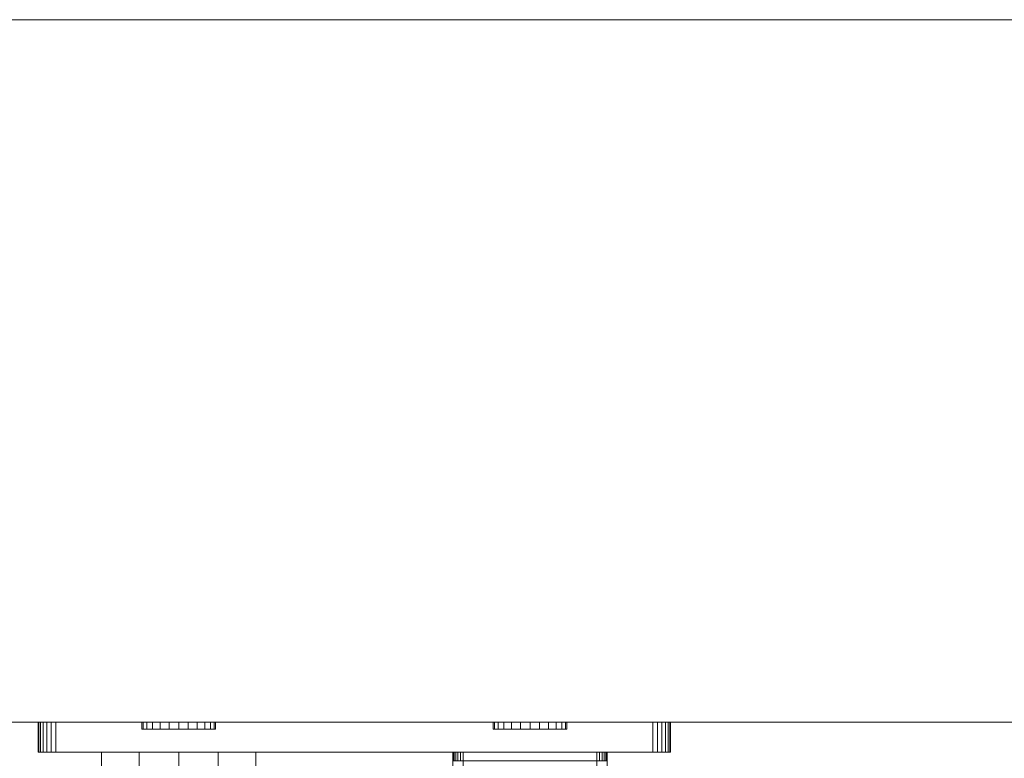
# Model space of a CAD drawing. Header units: millimetres. Extents: x -15489 to 15034, y -13406 to 13375.
# Tile 6 of 9: x -693 to -413, y -2400 to -2190. Entities that reach past the tile are written whole.
import ezdxf

# ---------------------------------------------------------------- set-up
doc = ezdxf.new("R2010")
doc.units = ezdxf.units.MM
doc.layers.add('A-WALL', color=113, linetype='Continuous', lineweight=9)
doc.layers.add('P-SANR-FIXT', color=6, linetype='Continuous', lineweight=9)

# ---------------------------------------------------------------- blocks, each defined once
blk = doc.blocks.new('FFAS1304-101AL0BF0_REVIT - Acacia E In-Wall Vessel Mixer-366767-_3D_')
at = {"layer": 'P-SANR-FIXT'}
mesh = blk.add_polyface(dxfattribs=at)
corners = [(192, 320.5, 772.5), (158, 320.5, 772.5), (156.71, 320.33, 772.5), (155.5, 319.83, 772.5), (154.46, 319.04, 772.5), (153.67, 318, 772.5), (153.17, 316.79, 772.5), (153, 315.5, 772.5), (153, 108.5, 772.5), (197, 108.5, 772.5), (197, 315.5, 772.5), (196.83, 316.79, 772.5), (196.33, 318, 772.5), (195.54, 319.04, 772.5), (194.5, 319.83, 772.5), (193.29, 320.33, 772.5)]
mesh.append_faces([[corners[k] for k in face] for face in [(5, 3, 4)]], dxfattribs={"vtx0": -1})
mesh.append_faces([[corners[k] for k in face] for face in [(13, 0, 10, 12)]], dxfattribs={"vtx0": -1, "vtx1": -1, "vtx2": -1})
mesh.append_faces([[corners[k] for k in face] for face in [(10, 0, 1, 7)]], dxfattribs={"vtx0": -1, "vtx2": -1, "vtx3": -1})
mesh.append_faces([[corners[k] for k in face] for face in [(11, 12, 10)]], dxfattribs={"vtx1": -1})
mesh.append_faces([[corners[k] for k in face] for face in [(8, 9, 10, 7)]], dxfattribs={"vtx2": -1})
mesh.append_faces([[corners[k] for k in face] for face in [(1, 2, 3, 5), (5, 6, 7, 1)]], dxfattribs={"vtx2": -1, "vtx3": -1})
mesh.append_faces([[corners[k] for k in face] for face in [(13, 14, 15, 0)]], dxfattribs={"vtx3": -1})
mesh = blk.add_polyface(dxfattribs=at)
corners = [(153, 315.5, 772.5), (153, 315.5, 765.44), (153, 299.99, 759.51), (153, 283.5, 757.5), (153, 108.5, 757.5), (153, 108.5, 772.5)]
mesh.append_faces([[corners[k] for k in face] for face in [(5, 0, 3, 4)]], dxfattribs={"vtx1": -1})
mesh.append_faces([[corners[k] for k in face] for face in [(0, 1, 2, 3)]], dxfattribs={"vtx3": -1})
mesh = blk.add_polyface(dxfattribs=at)
corners = [(197, 315.5, 765.44), (197, 315.5, 772.5), (197, 108.5, 772.5), (197, 108.5, 757.5), (197, 283.5, 757.5), (197, 299.99, 759.51)]
mesh.append_faces([[corners[k] for k in face] for face in [(1, 5, 0), (4, 2, 3)]], dxfattribs={"vtx0": -1})
mesh.append_faces([[corners[k] for k in face] for face in [(1, 2, 4, 5)]], dxfattribs={"vtx1": -1, "vtx3": -1})
mesh = blk.add_polyface(dxfattribs=at)
corners = [(197, 108.5, 757.5), (186.28, 108.5, 753.77), (175, 108.5, 752.5), (163.72, 108.5, 753.77), (153, 108.5, 757.5), (153, 283.5, 757.5), (163.72, 283.5, 753.77), (175, 283.5, 752.5), (186.28, 283.5, 753.77), (197, 283.5, 757.5)]
mesh.append_faces([[corners[k] for k in face] for face in [(6, 3, 4, 5)]], dxfattribs={"vtx0": -1})
mesh.append_faces([[corners[k] for k in face] for face in [(8, 1, 2, 7), (3, 6, 7, 2)]], dxfattribs={"vtx0": -1, "vtx2": -1})
mesh.append_faces([[corners[k] for k in face] for face in [(9, 0, 1, 8)]], dxfattribs={"vtx2": -1})
mesh = blk.add_polyface(dxfattribs=at)
corners = [(53, 141, 778.74), (53, 141, 743.5), (53, 111, 743.5), (53, 108.5, 743.5), (53, 108.5, 781.5), (53, 111, 781.5), (53, 134.55, 781.5), (53, 134.55, 765), (53, 136, 765)]
mesh.append_faces([[corners[k] for k in face] for face in [(1, 8, 0)]], dxfattribs={"vtx0": -1})
mesh.append_faces([[corners[k] for k in face] for face in [(7, 2, 5, 6)]], dxfattribs={"vtx0": -1, "vtx1": -1})
mesh.append_faces([[corners[k] for k in face] for face in [(4, 5, 2, 3)]], dxfattribs={"vtx1": -1})
mesh.append_faces([[corners[k] for k in face] for face in [(7, 8, 1, 2)]], dxfattribs={"vtx1": -1, "vtx3": -1})
mesh = blk.add_polyface(dxfattribs=at)
corners = [(56, 141, 740.5), (94, 141, 740.5), (94, 111, 740.5), (94, 108.5, 740.5), (56, 108.5, 740.5), (56, 111, 740.5)]
mesh.append_faces([[corners[k] for k in face] for face in [(2, 3, 4, 5), (5, 0, 1, 2)]], dxfattribs={"vtx3": -1})
mesh = blk.add_polyface(dxfattribs=at)
corners = [(97, 141, 743.5), (97, 141, 778.74), (97, 136, 765), (97, 134.55, 765), (97, 134.55, 781.5), (97, 111, 781.5), (97, 108.5, 781.5), (97, 108.5, 743.5), (97, 111, 743.5)]
mesh.append_faces([[corners[k] for k in face] for face in [(5, 8, 3, 4)]], dxfattribs={"vtx0": -1, "vtx1": -1})
mesh.append_faces([[corners[k] for k in face] for face in [(0, 2, 3, 8)]], dxfattribs={"vtx0": -1, "vtx2": -1})
mesh.append_faces([[corners[k] for k in face] for face in [(7, 8, 5, 6), (1, 2, 0)]], dxfattribs={"vtx1": -1})
mesh = blk.add_polyface(dxfattribs=at)
corners = [(94, 134.55, 784.5), (56, 134.55, 784.5), (56, 111, 784.5), (56, 108.5, 784.5), (94, 108.5, 784.5), (94, 111, 784.5)]
mesh.append_faces([[corners[k] for k in face] for face in [(5, 2, 3, 4)]], dxfattribs={"vtx0": -1})
mesh.append_faces([[corners[k] for k in face] for face in [(5, 0, 1, 2)]], dxfattribs={"vtx3": -1})
mesh = blk.add_polyface(dxfattribs=at)
corners = [(56, 108.5, 784.5), (56, 111, 784.5), (55.22, 111, 784.4), (54.5, 111, 784.1), (53.88, 111, 783.62), (53.4, 111, 783), (53.1, 111, 782.28), (53, 111, 781.5), (53, 108.5, 781.5), (53.1, 108.5, 782.28), (53.4, 108.5, 783), (53.88, 108.5, 783.62), (54.5, 108.5, 784.1), (55.22, 108.5, 784.4)]
mesh.append_faces([[corners[k] for k in face] for face in [(1, 2, 13, 0)]], dxfattribs={"vtx1": -1})
mesh.append_faces([[corners[k] for k in face] for face in [(2, 3, 12, 13), (11, 12, 3, 4), (5, 6, 9, 10), (10, 11, 4, 5)]], dxfattribs={"vtx1": -1, "vtx3": -1})
mesh.append_faces([[corners[k] for k in face] for face in [(6, 7, 8, 9)]], dxfattribs={"vtx3": -1})
mesh = blk.add_polyface(dxfattribs=at)
corners = [(53, 108.5, 743.5), (53, 111, 743.5), (53.1, 111, 742.72), (53.4, 111, 742), (53.88, 111, 741.38), (54.5, 111, 740.9), (55.22, 111, 740.6), (56, 111, 740.5), (56, 108.5, 740.5), (55.22, 108.5, 740.6), (54.5, 108.5, 740.9), (53.88, 108.5, 741.38), (53.4, 108.5, 742), (53.1, 108.5, 742.72)]
mesh.append_faces([[corners[k] for k in face] for face in [(1, 2, 13, 0)]], dxfattribs={"vtx1": -1})
mesh.append_faces([[corners[k] for k in face] for face in [(2, 3, 12, 13), (11, 12, 3, 4), (5, 6, 9, 10), (10, 11, 4, 5)]], dxfattribs={"vtx1": -1, "vtx3": -1})
mesh.append_faces([[corners[k] for k in face] for face in [(6, 7, 8, 9)]], dxfattribs={"vtx3": -1})
mesh = blk.add_polyface(dxfattribs=at)
corners = [(94, 108.5, 740.5), (94, 111, 740.5), (94.78, 111, 740.6), (95.5, 111, 740.9), (96.12, 111, 741.38), (96.6, 111, 742), (96.9, 111, 742.72), (97, 111, 743.5), (97, 108.5, 743.5), (96.9, 108.5, 742.72), (96.6, 108.5, 742), (96.12, 108.5, 741.38), (95.5, 108.5, 740.9), (94.78, 108.5, 740.6)]
mesh.append_faces([[corners[k] for k in face] for face in [(1, 2, 13, 0)]], dxfattribs={"vtx1": -1})
mesh.append_faces([[corners[k] for k in face] for face in [(2, 3, 12, 13), (11, 12, 3, 4), (5, 6, 9, 10), (10, 11, 4, 5)]], dxfattribs={"vtx1": -1, "vtx3": -1})
mesh.append_faces([[corners[k] for k in face] for face in [(6, 7, 8, 9)]], dxfattribs={"vtx3": -1})
mesh = blk.add_polyface(dxfattribs=at)
corners = [(97, 108.5, 781.5), (97, 111, 781.5), (96.9, 111, 782.28), (96.6, 111, 783), (96.12, 111, 783.62), (95.5, 111, 784.1), (94.78, 111, 784.4), (94, 111, 784.5), (94, 108.5, 784.5), (94.78, 108.5, 784.4), (95.5, 108.5, 784.1), (96.12, 108.5, 783.62), (96.6, 108.5, 783), (96.9, 108.5, 782.28)]
mesh.append_faces([[corners[k] for k in face] for face in [(1, 2, 13, 0)]], dxfattribs={"vtx1": -1})
mesh.append_faces([[corners[k] for k in face] for face in [(2, 3, 12, 13), (11, 12, 3, 4), (5, 6, 9, 10), (10, 11, 4, 5)]], dxfattribs={"vtx1": -1, "vtx3": -1})
mesh.append_faces([[corners[k] for k in face] for face in [(6, 7, 8, 9)]], dxfattribs={"vtx3": -1})
mesh = blk.add_polyface(dxfattribs=at)
corners = [(40, 108.5, 800), (210, 108.5, 800), (211.29, 108.5, 799.83), (212.5, 108.5, 799.33), (213.54, 108.5, 798.54), (214.33, 108.5, 797.5), (214.83, 108.5, 796.29), (215, 108.5, 795), (215, 108.5, 730), (214.83, 108.5, 728.71), (214.33, 108.5, 727.5), (213.54, 108.5, 726.46), (212.5, 108.5, 725.67), (211.29, 108.5, 725.17), (210, 108.5, 725), (40, 108.5, 725), (38.71, 108.5, 725.17), (37.5, 108.5, 725.67), (36.46, 108.5, 726.46), (35.67, 108.5, 727.5), (35.17, 108.5, 728.71), (35, 108.5, 730), (35, 108.5, 795), (35.17, 108.5, 796.29), (35.67, 108.5, 797.5), (36.46, 108.5, 798.54), (37.5, 108.5, 799.33), (38.71, 108.5, 799.83), (153, 108.5, 757.5), (163.72, 108.5, 753.77), (175, 108.5, 752.5), (186.28, 108.5, 753.77), (197, 108.5, 757.5), (197, 108.5, 772.5), (153, 108.5, 772.5), (56, 108.5, 784.5), (55.22, 108.5, 784.4), (54.5, 108.5, 784.1), (53.88, 108.5, 783.62), (53.4, 108.5, 783), (53.1, 108.5, 782.28), (53, 108.5, 781.5), (53, 108.5, 743.5), (53.1, 108.5, 742.72), (53.4, 108.5, 742), (53.88, 108.5, 741.38), (54.5, 108.5, 740.9), (55.22, 108.5, 740.6), (56, 108.5, 740.5), (94, 108.5, 740.5), (94.78, 108.5, 740.6), (95.5, 108.5, 740.9), (96.12, 108.5, 741.38), (96.6, 108.5, 742), (96.9, 108.5, 742.72), (97, 108.5, 743.5), (97, 108.5, 781.5), (96.9, 108.5, 782.28), (96.6, 108.5, 783), (96.12, 108.5, 783.62), (95.5, 108.5, 784.1), (94.78, 108.5, 784.4), (94, 108.5, 784.5)]
mesh.append_faces([[corners[k] for k in face] for face in [(36, 0, 35), (40, 22, 39), (56, 28, 55), (55, 28, 54), (54, 28, 53), (53, 28, 52), (32, 14, 31), (51, 14, 50)]], dxfattribs={"vtx0": -1, "vtx1": -1})
mesh.append_faces([[corners[k] for k in face] for face in [(60, 1, 34, 59), (33, 1, 7, 32), (8, 14, 32, 7)]], dxfattribs={"vtx0": -1, "vtx1": -1, "vtx2": -1})
mesh.append_faces([[corners[k] for k in face] for face in [(22, 0, 38, 39), (21, 45, 15, 16), (14, 51, 29, 30)]], dxfattribs={"vtx0": -1, "vtx1": -1, "vtx3": -1})
mesh.append_faces([[corners[k] for k in face] for face in [(22, 25, 26), (22, 41, 42, 21), (21, 42, 43), (15, 49, 50, 14), (1, 33, 34), (52, 28, 29, 51)]], dxfattribs={"vtx0": -1, "vtx2": -1})
mesh.append_faces([[corners[k] for k in face] for face in [(22, 26, 27, 0), (7, 1, 2, 3), (7, 3, 4, 5)]], dxfattribs={"vtx0": -1, "vtx3": -1})
mesh.append_faces([[corners[k] for k in face] for face in [(6, 7, 5), (10, 11, 8, 9)]], dxfattribs={"vtx1": -1})
mesh.append_faces([[corners[k] for k in face] for face in [(36, 37, 0), (62, 35, 0), (40, 41, 22), (37, 38, 0), (17, 18, 21, 16), (43, 44, 21), (45, 46, 15), (44, 45, 21), (47, 48, 15), (48, 49, 15), (46, 47, 15), (58, 59, 34), (57, 58, 34), (60, 61, 1), (30, 31, 14), (13, 14, 8, 12), (11, 12, 8)]], dxfattribs={"vtx1": -1, "vtx2": -1})
mesh.append_faces([[corners[k] for k in face] for face in [(61, 62, 0, 1), (56, 57, 34, 28)]], dxfattribs={"vtx1": -1, "vtx3": -1})
mesh.append_faces([[corners[k] for k in face] for face in [(19, 20, 21, 18)]], dxfattribs={"vtx2": -1})
mesh.append_faces([[corners[k] for k in face] for face in [(22, 23, 24, 25)]], dxfattribs={"vtx3": -1})
mesh = blk.add_polyface(dxfattribs=at)
corners = [(35, 100, 795), (35.17, 100, 796.29), (35.67, 100, 797.5), (36.46, 100, 798.54), (37.5, 100, 799.33), (38.71, 100, 799.83), (40, 100, 800), (40, 108.5, 800), (38.71, 108.5, 799.83), (37.5, 108.5, 799.33), (36.46, 108.5, 798.54), (35.67, 108.5, 797.5), (35.17, 108.5, 796.29), (35, 108.5, 795)]
mesh.append_faces([[corners[k] for k in face] for face in [(7, 8, 5, 6), (0, 1, 12, 13)]], dxfattribs={"vtx1": -1})
mesh.append_faces([[corners[k] for k in face] for face in [(8, 9, 4, 5), (3, 4, 9, 10), (10, 11, 2, 3), (11, 12, 1, 2)]], dxfattribs={"vtx1": -1, "vtx3": -1})
mesh = blk.add_polyface(dxfattribs=at)
corners = [(35, 100, 795), (35, 108.5, 795), (35, 108.5, 730), (35, 100, 730)]
mesh.append_faces([[corners[k] for k in face] for face in [(0, 1, 2, 3)]])
mesh = blk.add_polyface(dxfattribs=at)
corners = [(40, 100, 725), (38.71, 100, 725.17), (37.5, 100, 725.67), (36.46, 100, 726.46), (35.67, 100, 727.5), (35.17, 100, 728.71), (35, 100, 730), (35, 108.5, 730), (35.17, 108.5, 728.71), (35.67, 108.5, 727.5), (36.46, 108.5, 726.46), (37.5, 108.5, 725.67), (38.71, 108.5, 725.17), (40, 108.5, 725)]
mesh.append_faces([[corners[k] for k in face] for face in [(7, 8, 5, 6), (0, 1, 12, 13)]], dxfattribs={"vtx1": -1})
mesh.append_faces([[corners[k] for k in face] for face in [(8, 9, 4, 5), (3, 4, 9, 10), (10, 11, 2, 3), (11, 12, 1, 2)]], dxfattribs={"vtx1": -1, "vtx3": -1})
mesh = blk.add_polyface(dxfattribs=at)
corners = [(40, 100, 725), (40, 108.5, 725), (210, 108.5, 725), (210, 100, 725)]
mesh.append_faces([[corners[k] for k in face] for face in [(0, 1, 2, 3)]])
mesh = blk.add_polyface(dxfattribs=at)
corners = [(210, 100, 800), (210, 108.5, 800), (40, 108.5, 800), (40, 100, 800)]
mesh.append_faces([[corners[k] for k in face] for face in [(0, 1, 2, 3)]])
mesh = blk.add_polyface(dxfattribs=at)
corners = [(215, 100, 730), (214.83, 100, 728.71), (214.33, 100, 727.5), (213.54, 100, 726.46), (212.5, 100, 725.67), (211.29, 100, 725.17), (210, 100, 725), (210, 108.5, 725), (211.29, 108.5, 725.17), (212.5, 108.5, 725.67), (213.54, 108.5, 726.46), (214.33, 108.5, 727.5), (214.83, 108.5, 728.71), (215, 108.5, 730)]
mesh.append_faces([[corners[k] for k in face] for face in [(7, 8, 5, 6), (0, 1, 12, 13)]], dxfattribs={"vtx1": -1})
mesh.append_faces([[corners[k] for k in face] for face in [(8, 9, 4, 5), (3, 4, 9, 10), (10, 11, 2, 3), (11, 12, 1, 2)]], dxfattribs={"vtx1": -1, "vtx3": -1})
mesh = blk.add_polyface(dxfattribs=at)
corners = [(210, 100, 800), (211.29, 100, 799.83), (212.5, 100, 799.33), (213.54, 100, 798.54), (214.33, 100, 797.5), (214.83, 100, 796.29), (215, 100, 795), (215, 108.5, 795), (214.83, 108.5, 796.29), (214.33, 108.5, 797.5), (213.54, 108.5, 798.54), (212.5, 108.5, 799.33), (211.29, 108.5, 799.83), (210, 108.5, 800)]
mesh.append_faces([[corners[k] for k in face] for face in [(7, 8, 5, 6), (0, 1, 12, 13)]], dxfattribs={"vtx1": -1})
mesh.append_faces([[corners[k] for k in face] for face in [(8, 9, 4, 5), (3, 4, 9, 10), (10, 11, 2, 3), (11, 12, 1, 2)]], dxfattribs={"vtx1": -1, "vtx3": -1})
mesh = blk.add_polyface(dxfattribs=at)
corners = [(215, 100, 730), (215, 108.5, 730), (215, 108.5, 795), (215, 100, 795)]
mesh.append_faces([[corners[k] for k in face] for face in [(0, 1, 2, 3)]])
mesh = blk.add_polyface(dxfattribs=at)
corners = [(164.5, 102, 762.5), (164.86, 102, 765.22), (165.91, 102, 767.75), (167.58, 102, 769.93), (169.75, 102, 771.59), (172.28, 102, 772.64), (175, 102, 773), (177.72, 102, 772.64), (180.25, 102, 771.59), (182.42, 102, 769.93), (184.09, 102, 767.75), (185.14, 102, 765.22), (185.5, 102, 762.5), (185.14, 102, 759.78), (184.09, 102, 757.25), (182.42, 102, 755.08), (180.25, 102, 753.41), (177.72, 102, 752.36), (175, 102, 752), (172.28, 102, 752.36), (169.75, 102, 753.41), (167.58, 102, 755.08), (165.91, 102, 757.25), (164.86, 102, 759.78), (64.5, 102, 762.5), (64.86, 102, 765.22), (65.91, 102, 767.75), (67.58, 102, 769.92), (69.75, 102, 771.59), (72.28, 102, 772.64), (75, 102, 773), (77.72, 102, 772.64), (80.25, 102, 771.59), (82.42, 102, 769.92), (84.09, 102, 767.75), (85.14, 102, 765.22), (85.5, 102, 762.5), (85.14, 102, 759.78), (84.09, 102, 757.25), (82.42, 102, 755.08), (80.25, 102, 753.41), (77.72, 102, 752.36), (75, 102, 752), (72.28, 102, 752.36), (69.75, 102, 753.41), (67.58, 102, 755.08), (65.91, 102, 757.25), (64.86, 102, 759.78)]
mesh.append_faces([[corners[k] for k in face] for face in [(40, 38, 39), (45, 43, 44)]], dxfattribs={"vtx0": -1})
mesh.append_faces([[corners[k] for k in face] for face in [(20, 15, 18, 19), (31, 41, 29, 30), (35, 37, 33, 34)]], dxfattribs={"vtx0": -1, "vtx1": -1})
mesh.append_faces([[corners[k] for k in face] for face in [(41, 33, 37)]], dxfattribs={"vtx0": -1, "vtx1": -1, "vtx2": -1})
mesh.append_faces([[corners[k] for k in face] for face in [(6, 9, 12, 15), (20, 3, 6, 15), (27, 41, 45, 24)]], dxfattribs={"vtx0": -1, "vtx1": -1, "vtx2": -1, "vtx3": -1})
mesh.append_faces([[corners[k] for k in face] for face in [(41, 37, 38, 40)]], dxfattribs={"vtx0": -1, "vtx2": -1})
mesh.append_faces([[corners[k] for k in face] for face in [(11, 12, 9, 10), (17, 18, 15, 16), (36, 37, 35)]], dxfattribs={"vtx1": -1})
mesh.append_faces([[corners[k] for k in face] for face in [(7, 8, 9, 6), (1, 2, 3, 0), (13, 14, 15, 12), (25, 26, 27, 24)]], dxfattribs={"vtx2": -1})
mesh.append_faces([[corners[k] for k in face] for face in [(22, 23, 0, 3), (20, 21, 22, 3), (31, 32, 33, 41), (27, 28, 29, 41), (41, 42, 43, 45)]], dxfattribs={"vtx2": -1, "vtx3": -1})
mesh.append_faces([[corners[k] for k in face] for face in [(3, 4, 5, 6), (45, 46, 47, 24)]], dxfattribs={"vtx3": -1})
mesh = blk.add_polyface(dxfattribs=at)
corners = [(85.5, 100, 762.5), (85.14, 100, 759.78), (84.09, 100, 757.25), (82.42, 100, 755.08), (80.25, 100, 753.41), (77.72, 100, 752.36), (75, 100, 752), (72.28, 100, 752.36), (69.75, 100, 753.41), (67.58, 100, 755.08), (65.91, 100, 757.25), (64.86, 100, 759.78), (64.5, 100, 762.5), (64.5, 102, 762.5), (64.86, 102, 759.78), (65.91, 102, 757.25), (67.58, 102, 755.08), (69.75, 102, 753.41), (72.28, 102, 752.36), (75, 102, 752), (77.72, 102, 752.36), (80.25, 102, 753.41), (82.42, 102, 755.08), (84.09, 102, 757.25), (85.14, 102, 759.78), (85.5, 102, 762.5)]
mesh.append_faces([[corners[k] for k in face] for face in [(1, 24, 25, 0)]], dxfattribs={"vtx0": -1})
mesh.append_faces([[corners[k] for k in face] for face in [(11, 14, 15, 10), (9, 16, 17, 8), (10, 15, 16, 9), (8, 17, 18, 7), (19, 6, 7, 18), (5, 20, 21, 4), (4, 21, 22, 3), (2, 23, 24, 1), (3, 22, 23, 2), (20, 5, 6, 19)]], dxfattribs={"vtx0": -1, "vtx2": -1})
mesh.append_faces([[corners[k] for k in face] for face in [(12, 13, 14, 11)]], dxfattribs={"vtx2": -1})
mesh = blk.add_polyface(dxfattribs=at)
corners = [(64.5, 100, 762.5), (64.86, 100, 765.22), (65.91, 100, 767.75), (67.58, 100, 769.92), (69.75, 100, 771.59), (72.28, 100, 772.64), (75, 100, 773), (77.72, 100, 772.64), (80.25, 100, 771.59), (82.42, 100, 769.92), (84.09, 100, 767.75), (85.14, 100, 765.22), (85.5, 100, 762.5), (85.5, 102, 762.5), (85.14, 102, 765.22), (84.09, 102, 767.75), (82.42, 102, 769.92), (80.25, 102, 771.59), (77.72, 102, 772.64), (75, 102, 773), (72.28, 102, 772.64), (69.75, 102, 771.59), (67.58, 102, 769.92), (65.91, 102, 767.75), (64.86, 102, 765.22), (64.5, 102, 762.5)]
mesh.append_faces([[corners[k] for k in face] for face in [(1, 24, 25, 0)]], dxfattribs={"vtx0": -1})
mesh.append_faces([[corners[k] for k in face] for face in [(11, 14, 15, 10), (9, 16, 17, 8), (10, 15, 16, 9), (8, 17, 18, 7), (19, 6, 7, 18), (5, 20, 21, 4), (4, 21, 22, 3), (2, 23, 24, 1), (3, 22, 23, 2), (20, 5, 6, 19)]], dxfattribs={"vtx0": -1, "vtx2": -1})
mesh.append_faces([[corners[k] for k in face] for face in [(12, 13, 14, 11)]], dxfattribs={"vtx2": -1})
mesh = blk.add_polyface(dxfattribs=at)
corners = [(185.5, 100, 762.5), (185.14, 100, 759.78), (184.09, 100, 757.25), (182.42, 100, 755.08), (180.25, 100, 753.41), (177.72, 100, 752.36), (175, 100, 752), (172.28, 100, 752.36), (169.75, 100, 753.41), (167.58, 100, 755.08), (165.91, 100, 757.25), (164.86, 100, 759.78), (164.5, 100, 762.5), (164.5, 102, 762.5), (164.86, 102, 759.78), (165.91, 102, 757.25), (167.58, 102, 755.08), (169.75, 102, 753.41), (172.28, 102, 752.36), (175, 102, 752), (177.72, 102, 752.36), (180.25, 102, 753.41), (182.42, 102, 755.08), (184.09, 102, 757.25), (185.14, 102, 759.78), (185.5, 102, 762.5)]
mesh.append_faces([[corners[k] for k in face] for face in [(13, 14, 11, 12), (0, 1, 24, 25)]], dxfattribs={"vtx1": -1})
mesh.append_faces([[corners[k] for k in face] for face in [(14, 15, 10, 11), (16, 17, 8, 9), (15, 16, 9, 10), (17, 18, 7, 8), (6, 7, 18, 19), (19, 20, 5, 6), (20, 21, 4, 5), (22, 23, 2, 3), (21, 22, 3, 4), (23, 24, 1, 2)]], dxfattribs={"vtx1": -1, "vtx3": -1})
mesh = blk.add_polyface(dxfattribs=at)
corners = [(164.5, 100, 762.5), (164.86, 100, 765.22), (165.91, 100, 767.75), (167.58, 100, 769.93), (169.75, 100, 771.59), (172.28, 100, 772.64), (175, 100, 773), (177.72, 100, 772.64), (180.25, 100, 771.59), (182.42, 100, 769.93), (184.09, 100, 767.75), (185.14, 100, 765.22), (185.5, 100, 762.5), (185.5, 102, 762.5), (185.14, 102, 765.22), (184.09, 102, 767.75), (182.42, 102, 769.93), (180.25, 102, 771.59), (177.72, 102, 772.64), (175, 102, 773), (172.28, 102, 772.64), (169.75, 102, 771.59), (167.58, 102, 769.93), (165.91, 102, 767.75), (164.86, 102, 765.22), (164.5, 102, 762.5)]
mesh.append_faces([[corners[k] for k in face] for face in [(13, 14, 11, 12), (0, 1, 24, 25)]], dxfattribs={"vtx1": -1})
mesh.append_faces([[corners[k] for k in face] for face in [(14, 15, 10, 11), (16, 17, 8, 9), (15, 16, 9, 10), (17, 18, 7, 8), (6, 7, 18, 19), (19, 20, 5, 6), (20, 21, 4, 5), (22, 23, 2, 3), (21, 22, 3, 4), (23, 24, 1, 2)]], dxfattribs={"vtx1": -1, "vtx3": -1})
mesh = blk.add_polyface(dxfattribs=at)
corners = [(40, 100, 800), (38.71, 100, 799.83), (37.5, 100, 799.33), (36.46, 100, 798.54), (35.67, 100, 797.5), (35.17, 100, 796.29), (35, 100, 795), (35, 100, 730), (35.17, 100, 728.71), (35.67, 100, 727.5), (36.46, 100, 726.46), (37.5, 100, 725.67), (38.71, 100, 725.17), (40, 100, 725), (210, 100, 725), (211.29, 100, 725.17), (212.5, 100, 725.67), (213.54, 100, 726.46), (214.33, 100, 727.5), (214.83, 100, 728.71), (215, 100, 730), (215, 100, 795), (214.83, 100, 796.29), (214.33, 100, 797.5), (213.54, 100, 798.54), (212.5, 100, 799.33), (211.29, 100, 799.83), (210, 100, 800)]
mesh.append_faces([[corners[k] for k in face] for face in [(6, 0, 1), (7, 12, 13, 6)]], dxfattribs={"vtx0": -1, "vtx2": -1})
mesh.append_faces([[corners[k] for k in face] for face in [(13, 27, 0, 6), (27, 13, 14, 20), (16, 19, 20, 14)]], dxfattribs={"vtx0": -1, "vtx2": -1, "vtx3": -1})
mesh.append_faces([[corners[k] for k in face] for face in [(23, 24, 27, 22), (21, 22, 27, 20)]], dxfattribs={"vtx1": -1, "vtx2": -1})
mesh.append_faces([[corners[k] for k in face] for face in [(10, 11, 12, 9), (17, 18, 19, 16), (14, 15, 16)]], dxfattribs={"vtx2": -1})
mesh.append_faces([[corners[k] for k in face] for face in [(4, 5, 6, 1), (7, 8, 9, 12)]], dxfattribs={"vtx2": -1, "vtx3": -1})
mesh.append_faces([[corners[k] for k in face] for face in [(1, 2, 3, 4), (24, 25, 26, 27)]], dxfattribs={"vtx3": -1})
mesh = blk.add_polyface(dxfattribs=at)
corners = [(164.5, 100, 762.5), (164.86, 100, 759.78), (165.91, 100, 757.25), (167.58, 100, 755.08), (169.75, 100, 753.41), (172.28, 100, 752.36), (175, 100, 752), (177.72, 100, 752.36), (180.25, 100, 753.41), (182.42, 100, 755.08), (184.09, 100, 757.25), (185.14, 100, 759.78), (185.5, 100, 762.5), (185.14, 100, 765.22), (184.09, 100, 767.75), (182.42, 100, 769.93), (180.25, 100, 771.59), (177.72, 100, 772.64), (175, 100, 773), (172.28, 100, 772.64), (169.75, 100, 771.59), (167.58, 100, 769.93), (165.91, 100, 767.75), (164.86, 100, 765.22), (64.5, 100, 762.5), (64.86, 100, 759.78), (65.91, 100, 757.25), (67.58, 100, 755.08), (69.75, 100, 753.41), (72.28, 100, 752.36), (75, 100, 752), (77.72, 100, 752.36), (80.25, 100, 753.41), (82.42, 100, 755.08), (84.09, 100, 757.25), (85.14, 100, 759.78), (85.5, 100, 762.5), (85.14, 100, 765.22), (84.09, 100, 767.75), (82.42, 100, 769.92), (80.25, 100, 771.59), (77.72, 100, 772.64), (75, 100, 773), (72.28, 100, 772.64), (69.75, 100, 771.59), (67.58, 100, 769.92), (65.91, 100, 767.75), (64.86, 100, 765.22)]
mesh.append_faces([[corners[k] for k in face] for face in [(17, 15, 16), (21, 19, 20), (34, 31, 32, 33), (41, 39, 40), (47, 45, 46), (45, 43, 44)]], dxfattribs={"vtx0": -1})
mesh.append_faces([[corners[k] for k in face] for face in [(24, 27, 47)]], dxfattribs={"vtx0": -1, "vtx1": -1})
mesh.append_faces([[corners[k] for k in face] for face in [(18, 12, 15, 17)]], dxfattribs={"vtx0": -1, "vtx1": -1, "vtx2": -1})
mesh.append_faces([[corners[k] for k in face] for face in [(18, 4, 9, 12), (27, 31, 45, 47), (31, 39, 41, 45)]], dxfattribs={"vtx0": -1, "vtx1": -1, "vtx2": -1, "vtx3": -1})
mesh.append_faces([[corners[k] for k in face] for face in [(21, 4, 18, 19)]], dxfattribs={"vtx0": -1, "vtx1": -1, "vtx3": -1})
mesh.append_faces([[corners[k] for k in face] for face in [(31, 34, 35, 39)]], dxfattribs={"vtx0": -1, "vtx2": -1, "vtx3": -1})
mesh.append_faces([[corners[k] for k in face] for face in [(11, 12, 9, 10)]], dxfattribs={"vtx1": -1})
mesh.append_faces([[corners[k] for k in face] for face in [(7, 8, 9, 6), (13, 14, 15, 12), (29, 30, 31), (25, 26, 27, 24), (35, 36, 37)]], dxfattribs={"vtx2": -1})
mesh.append_faces([[corners[k] for k in face] for face in [(4, 5, 6, 9), (2, 3, 4, 21), (0, 1, 2, 21), (27, 28, 29, 31), (37, 38, 39, 35), (41, 42, 43, 45)]], dxfattribs={"vtx2": -1, "vtx3": -1})
mesh.append_faces([[corners[k] for k in face] for face in [(21, 22, 23, 0)]], dxfattribs={"vtx3": -1})

msp = doc.modelspace()

# ---------------------------------------------------------------- block references
at = {"layer": 'P-SANR-FIXT', "rotation": 180}
msp.add_blockref('FFAS1304-101AL0BF0_REVIT - Acacia E In-Wall Vessel Mixer-366767-_3D_', (-472.87, -2290.12, -487.4), dxfattribs=at)

# ---------------------------------------------------------------- meshes
at = {"layer": 'A-WALL'}
mesh = msp.add_polyface(dxfattribs=at)
corners = [(-4087.87, -2190.12, 8000), (4312.13, -2190.12, 8000), (4312.13, -2190.12), (-4087.87, -2190.12)]
mesh.append_faces([[corners[k] for k in face] for face in [(0, 1, 2, 3)]])
mesh = msp.add_polyface(dxfattribs=at)
corners = [(-4087.87, -2390.12), (-4087.87, -2190.12), (4312.13, -2190.12), (4312.13, -2390.12)]
mesh.append_faces([[corners[k] for k in face] for face in [(0, 1, 2, 3)]])
mesh = msp.add_polyface(dxfattribs=at)
corners = [(4312.13, -2390.12, 8000), (4312.13, -2190.12, 8000), (-4087.87, -2190.12, 8000), (-4087.87, -2390.12, 8000)]
mesh.append_faces([[corners[k] for k in face] for face in [(0, 1, 2, 3)]])
mesh = msp.add_polyface(dxfattribs=at)
corners = [(4312.13, -2390.12), (4312.13, -2390.12, 8000), (-4087.87, -2390.12, 8000), (-4087.87, -2390.12)]
mesh.append_faces([[corners[k] for k in face] for face in [(0, 1, 2, 3)]])

doc.saveas('drawing.dxf')
